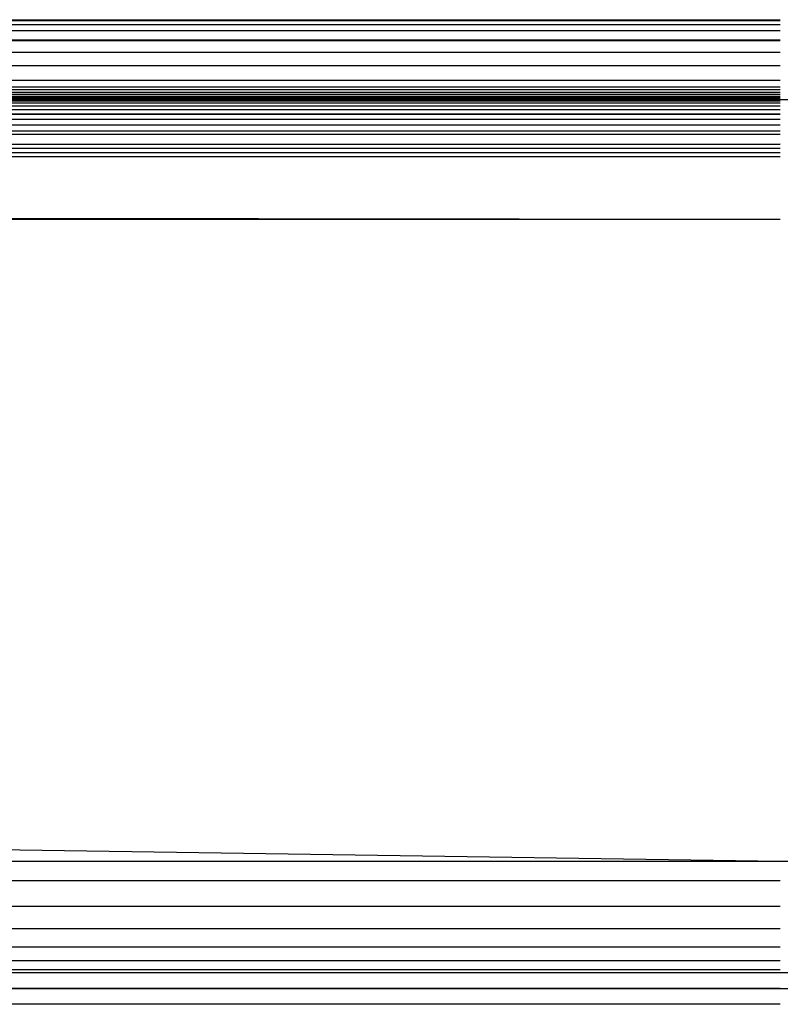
# Paper-space layout '_Bottom' of a CAD drawing. Header units: millimetres. Extents: x 0 to 1300, y 1 to 464.
# Tile 46 of 52: x 1252 to 1274, y 435 to 464. Entities that reach past the tile are written whole.
import ezdxf

# ---------------------------------------------------------------- set-up
doc = ezdxf.new("R2010")
doc.units = ezdxf.units.MM

psp = doc.layouts.new('_Bottom')

# ---------------------------------------------------------------- linework, layer by layer
at = {"color": 7, "linetype": 'Continuous', "lineweight": 25}
for p, q in [((26.301, 463.587), (1274.114, 463.597)), ((26.301, 463.597), (1274.114, 463.597)), ((26.301, 463.571), (1274.114, 463.587)), ((26.301, 463.587), (1274.114, 463.587)), ((26.301, 463.461), (1274.114, 463.571)), ((26.301, 463.571), (1274.114, 463.571)), ((26.301, 463.279), (1274.114, 463.461)), ((26.301, 463.461), (1274.114, 463.461)), ((26.301, 463.006), (1274.114, 463.279)), ((26.301, 463.279), (1274.114, 463.279)), ((26.301, 462.986), (1274.114, 463.006)), ((26.301, 463.006), (1274.114, 463.006)), ((26.301, 462.65), (1274.114, 462.986)), ((26.301, 462.986), (1274.114, 462.986)), ((26.301, 462.253), (1274.114, 462.65)), ((26.301, 462.65), (1274.114, 462.65)), ((26.301, 461.822), (1274.114, 462.253)), ((26.301, 462.253), (1274.114, 462.253)), ((26.301, 461.632), (1274.114, 461.822)), ((26.301, 461.822), (1274.114, 461.822)), ((26.301, 461.544), (1274.114, 461.632)), ((26.301, 461.632), (1274.114, 461.632)), ((1274.114, 461.544), (26.301, 461.467)), ((1274.114, 461.544), (26.301, 461.544)), ((1274.114, 461.467), (26.301, 461.402)), ((1274.114, 461.467), (26.301, 461.467)), ((1274.114, 461.402), (26.301, 461.347)), ((1274.114, 461.402), (26.301, 461.402)), ((1274.114, 461.347), (26.301, 461.305)), ((1274.114, 461.347), (26.301, 461.347)), ((3.719, 461.262), (1296.695, 461.262)), ((1274.114, 461.305), (26.301, 461.277)), ((1274.114, 461.305), (26.301, 461.305)), ((1274.114, 461.277), (26.301, 461.264)), ((1274.114, 461.277), (26.301, 461.277)), ((1274.114, 461.264), (26.301, 461.262)), ((1274.114, 461.264), (26.301, 461.264)), ((26.301, 461.259), (1274.114, 461.262)), ((26.301, 461.259), (1274.114, 461.259)), ((26.301, 461.254), (1274.114, 461.259)), ((26.301, 461.223), (1274.114, 461.254)), ((26.301, 461.254), (1274.114, 461.254)), ((26.301, 461.164), (1274.114, 461.223)), ((26.301, 461.223), (1274.114, 461.223)), ((26.301, 461.077), (1274.114, 461.164)), ((26.301, 461.164), (1274.114, 461.164)), ((26.301, 460.965), (1274.114, 461.077)), ((26.301, 461.077), (1274.114, 461.077)), ((26.301, 460.965), (1274.114, 460.965)), ((26.301, 460.832), (1274.114, 460.965)), ((26.301, 460.832), (1274.114, 460.832)), ((1274.114, 460.832), (26.301, 460.679)), ((1274.114, 460.679), (26.301, 460.679)), ((1274.114, 460.679), (26.301, 460.512)), ((1274.114, 460.512), (26.301, 460.334)), ((1274.114, 460.512), (26.301, 460.512)), ((1274.114, 460.334), (26.301, 460.235)), ((1274.114, 460.334), (26.301, 460.334)), ((26.301, 460.235), (1274.114, 459.949)), ((1274.114, 460.235), (26.301, 460.235)), ((26.301, 459.949), (1274.114, 459.949)), ((1274.114, 459.949), (26.301, 459.829)), ((1274.114, 459.829), (26.301, 459.829)), ((1274.114, 459.829), (26.301, 459.694)), ((1274.114, 459.694), (26.301, 459.694)), ((1274.114, 459.694), (26.301, 459.581)), ((1274.114, 459.581), (26.301, 459.581)), ((26.301, 459.581), (1274.114, 457.756)), ((26.301, 457.756), (1274.114, 457.756)), ((26.301, 457.756), (1274.114, 438.956)), ((10.331, 438.956), (1290.084, 438.956)), ((26.301, 438.392), (1274.114, 438.956)), ((26.301, 438.392), (1274.114, 438.392)), ((26.301, 437.635), (1274.114, 438.392)), ((26.301, 437.635), (1274.114, 437.635)), ((26.301, 436.981), (1274.114, 437.635)), ((26.301, 436.981), (1274.114, 436.981)), ((26.301, 436.446), (1274.114, 436.981)), ((26.301, 436.446), (1274.114, 436.446)), ((26.301, 436.044), (1274.114, 436.446)), ((26.301, 436.044), (1274.114, 436.044)), ((26.301, 435.787), (1274.114, 436.044)), ((15.091, 435.698), (1285.324, 435.698)), ((26.301, 435.787), (1274.114, 435.787)), ((26.301, 435.698), (1274.114, 435.787)), ((26.301, 435.231), (1274.114, 435.698)), ((20.696, 435.231), (1279.719, 435.231)), ((1274.114, 435.231), (26.301, 434.764)), ((1274.114, 434.764), (26.301, 434.764))]:
    psp.add_line(p, q, dxfattribs=at)

doc.saveas('drawing.dxf')
